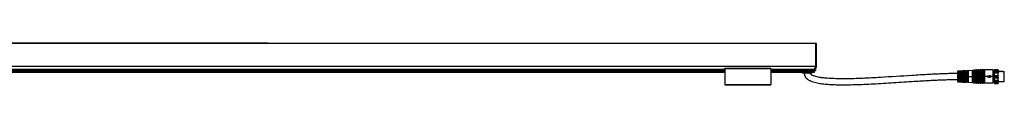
# Model space of a CAD drawing. Header units: millimetres. Extents: x -1015 to 3525, y 357 to 841.
# Tile 20 of 20: x 2443 to 3525, y 570 to 616. Entities that reach past the tile are written whole.
import ezdxf

# ---------------------------------------------------------------- set-up
doc = ezdxf.new("R2010")
doc.units = ezdxf.units.MM

# ---------------------------------------------------------------- blocks, each defined once
blk = doc.blocks.new('Drawing View6')
at = {"color": 7, "linetype": 'Continuous', "lineweight": 25}
for p, q in [((-588.7, 32.9), (-884.7, 32.9)), ((-588.7, 32.4), (-588.7, 32.9)), ((-588.7, 32.9), (12.8, 32.9)), ((12.8, 32.4), (12.8, 32.9)), ((-588.7, 32.4), (-884.7, 32.4)), ((12.8, 32.4), (-588.7, 32.4)), ((12.8, 7.7), (12.8, 32.4)), ((13.3, 32.4), (12.8, 32.4)), ((13.3, 32.4), (13.3, 14)), ((13.3, 11.8), (13.3, 7.7)), ((-1486.2, 7.7), (12.8, 7.7)), ((-1486.2, 7.4), (12.8, 7.4)), ((-1386.5, 4.3), (-87, 4.3)), ((-1386.5, 4.1), (-87, 4.1)), ((-1386.5, 2.8), (-87, 2.8)), ((-1386.5, 2.7), (-87, 2.7)), ((-1386.5, 1.8), (-87, 1.8)), ((-1386.5, 1), (-87, 1)), ((-1386.5, 0.9), (-87, 0.9)), ((-36.5, 4.9), (-87, 4.9)), ((-87, 4.7), (-87, -12.9)), ((-36.5, 4.7), (-87, 4.7)), ((-36.5, 4.7), (-36.5, -12.9)), ((-36.5, 4.3), (11.2, 4.3)), ((-36.5, 4.1), (11.2, 4.1)), ((-36.5, 2.8), (11.2, 2.8)), ((-36.5, 2.7), (11.2, 2.7)), ((-36.5, 1.8), (11.2, 1.8)), ((-36.5, 1), (11.2, 1)), ((-36.5, 0.9), (11.2, 0.9)), ((-1.8, 0.9), (-1.8, 0)), ((8.3, 0), (-1.8, 0)), ((8.3, 0), (8.3, 0.9)), ((12.3, 2.5), (11.2, 2.5)), ((11.2, 5.7), (11.2, 4.3)), ((11.2, 5.7), (12.8, 5.7)), ((11.2, 5.5), (12.8, 5.5)), ((11.2, 4.3), (11.2, 4.1)), ((11.2, 4.1), (11.2, 2.8)), ((12.3, 4), (11.2, 4)), ((11.2, 2.8), (11.2, 2.7)), ((11.2, 1.8), (11.2, 2.7)), ((11.2, 1), (11.2, 1.8)), ((11.2, 0.9), (11.2, 1)), ((12.3, 4), (12.3, 2.5)), ((13.3, 7.7), (12.8, 7.7)), ((12.8, 7.4), (12.8, 7.7)), ((12.8, 5.7), (12.8, 7.4)), ((12.8, 5.5), (12.8, 5.7)), ((13.3, 7.7), (13.3, 6)), ((168.4, 1.2), (168.4, -3.8)), ((172.7, 2.3), (169.4, 2.2)), ((169.4, 2.2), (169.4, -3.7)), ((170.3, -3.8), (170.3, 1.9)), ((170.5, -3.9), (170.5, 1.8)), ((170.6, 1.6), (170.6, -3.8)), ((171.1, 2.1), (170.9, 2.1)), ((170.9, 1.9), (170.9, 1.7)), ((171.1, 1.9), (170.9, 1.9)), ((171.1, 1.7), (170.9, 1.7)), ((171.1, 1.9), (171.1, 1.7)), ((171.5, -3.8), (171.5, 1.6)), ((171.6, 1.8), (171.6, -9.4)), ((171.8, 1.9), (171.8, -3.7)), ((172.7, -1.7), (172.7, 2.3)), ((172.9, 2.1), (172.9, -1.8)), ((173.8, 2), (173, 2)), ((173, 2), (173, -1.8)), ((173.8, -1.8), (173.8, 2)), ((174, -1.7), (174, 2.1)), ((177.5, 2.3), (174.2, 2.3)), ((174.2, 2.3), (174.2, -1.7)), ((175.1, -3.8), (175.1, 2)), ((175.3, -3.9), (175.3, 1.8)), ((175.4, 1.7), (175.4, -9.3)), ((175.7, 2), (175.9, 2)), ((175.7, 2), (175.7, 2)), ((175.9, 2), (175.7, 2)), ((175.7, 1.8), (175.9, 1.8)), ((175.9, 2), (175.9, 2)), ((176.2, -9.3), (176.2, 1.7)), ((176.4, 1.8), (176.4, -9.4)), ((176.6, 2), (176.6, -3.7)), ((177.5, -1.7), (177.5, 2.3)), ((177.7, 2.2), (177.7, -1.7)), ((178.7, 2), (177.8, 2)), ((177.8, 2), (177.8, -1.8)), ((178.7, -1.8), (178.7, 2)), ((178.8, -1.7), (178.8, 2.2)), ((179.7, 2.4), (179, 2.4)), ((179, 2.4), (179, -1.7)), ((179.7, -3.8), (179.7, 2.4)), ((185, 2.7), (180.2, 2.4)), ((180.2, 2.4), (180.2, -3.8)), ((185, -3.8), (185, 2.7)), ((185.2, 2.9), (185.2, -3.8)), ((185.7, 2.9), (185.7, -3.8)), ((187, 2.9), (185.9, 2.8)), ((185.9, 2.8), (185.9, -3.8)), ((187, -3.8), (187, 2.9)), ((187.2, 3), (187.2, -3.8)), ((187.7, 3.1), (187.7, -3.8)), ((189, 3), (187.9, 3)), ((187.9, 3), (187.9, -3.8)), ((189, -3.8), (189, 3)), ((189.2, 3.2), (189.2, -3.8)), ((189.7, 3.2), (189.7, -3.8)), ((191, 3.2), (189.9, 3.1)), ((189.9, 3.1), (189.9, -3.8)), ((191, -3.8), (191, 3.2)), ((191.2, 3.3), (191.2, -3.8)), ((191.7, 3.3), (191.7, -3.8)), ((193, 3.3), (191.9, 3.2)), ((191.9, 3.2), (191.9, -3.8)), ((193, -3.8), (193, 3.3)), ((193.2, 3.5), (193.2, -3.8)), ((193.7, 3.5), (193.7, -3.8)), ((195, 3.4), (193.9, 3.4)), ((193.9, 3.4), (193.9, -3.8)), ((195, -3.8), (195, 3.4)), ((195.2, 3.5), (195.2, -3.8)), ((195.7, 3.5), (195.7, -3.8)), ((197, 3.4), (195.9, 3.4)), ((195.9, 3.4), (195.9, -3.8)), ((197, -3.8), (197, 3.4)), ((197.2, 3.5), (197.2, -3.8)), ((197.7, 3.5), (197.7, -3.8)), ((207.4, 3.4), (197.9, 3.4)), ((197.9, 3.4), (197.9, -3.8)), ((207.4, -3.8), (207.4, 3.4)), ((208.7, 0.9), (207.4, 0.9)), ((208.7, 0.2), (209, 1)), ((209, 3.7), (208.7, 3.2)), ((208.7, 3.1), (209, 3.6)), ((208.7, 3.2), (208.7, 3.1)), ((208.7, 3.1), (213.2, 3.1)), ((208.7, 3.1), (208.7, 2)), ((209, 2.1), (208.7, 2)), ((208.7, 2), (208.7, 0.2)), ((208.7, 0.2), (213.2, 0.2)), ((208.7, 0.2), (208.7, -2.6)), ((212.9, 3.7), (209, 3.7)), ((209, 3.7), (209, 3.6)), ((209, 3.6), (212.9, 3.6)), ((209, 2.1), (209, 1.5)), ((209, 1.5), (209, 1)), ((209, 1), (212.9, 1)), ((209, 2.1), (212.9, 2.1)), ((213.2, 2), (212.9, 2.1)), ((213.2, 3.2), (212.9, 3.7)), ((212.9, 3.6), (212.9, 3.7)), ((212.9, 3.6), (213.2, 3.1)), ((212.9, 1.5), (212.9, 2.1)), ((212.9, 1), (212.9, 1.5)), ((212.9, 1), (213.2, 0.2)), ((213.2, 3.1), (213.2, 3.2)), ((213.2, 2), (213.2, 3.1)), ((213.2, 0.2), (213.2, 2)), ((213.6, 1.6), (213.2, 1.6)), ((213.2, -2.6), (213.2, 0.2)), ((213.6, 1.6), (213.8, 1.6)), ((214.6, 1.6), (213.8, 1.6)), ((214.6, 1.6), (214.8, 1.6)), ((215.6, 1.6), (214.8, 1.6)), ((215.6, 1.6), (215.8, 1.6)), ((216.6, 1.6), (215.8, 1.6)), ((216.6, 1.6), (216.8, 1.6)), ((217.6, 1.6), (216.8, 1.6)), ((217.6, 1.6), (217.8, 1.6)), ((218.6, 1.6), (217.8, 1.6)), ((218.6, 1.6), (219.8, 1.6)), ((219.8, -9.2), (219.8, 1.6)), ((168.4, -3.8), (168.4, -8.8)), ((168.4, -3.8), (169.4, -3.8)), ((169.4, -3.7), (169.4, -3.8)), ((170.3, -3.8), (169.4, -3.8)), ((169.4, -3.8), (169.4, -9.8)), ((169.4, -9.8), (172.7, -9.9)), ((170.3, -3.9), (170.3, -3.8)), ((170.3, -9.5), (170.3, -3.9)), ((170.5, -9.4), (170.5, -3.9)), ((170.6, -3.8), (170.6, -9.2)), ((170.9, -9.5), (171.1, -9.5)), ((170.9, -9.7), (171.1, -9.7)), ((170.9, -9.3), (171.1, -9.3)), ((170.9, -9.5), (170.9, -9.3)), ((171.1, -9.5), (171.1, -9.3)), ((171.5, -9.2), (171.5, -3.8)), ((171.8, -3.7), (171.8, -3.8)), ((171.8, -3.8), (171.8, -9.5)), ((175.1, -3.8), (171.8, -3.8)), ((172.7, -9.9), (172.7, -5.8)), ((172.9, -5.8), (172.9, -9.7)), ((173, -5.7), (173, -9.6)), ((173, -9.6), (173.8, -9.6)), ((173.5, -2.1), (173.3, -2.1)), ((173.3, -2.2), (173.5, -2.2)), ((173.3, -2.4), (173.5, -2.4)), ((173.5, -5.1), (173.3, -5.1)), ((173.3, -5.4), (173.5, -5.4)), ((173.5, -5.3), (173.3, -5.3)), ((173.5, -5.3), (173.5, -5.3)), ((173.8, -9.6), (173.8, -5.7)), ((174, -9.7), (174, -5.8)), ((174.2, -5.8), (174.2, -9.9)), ((174.2, -9.9), (177.5, -9.9)), ((175.1, -3.9), (175.1, -3.8)), ((175.1, -9.6), (175.1, -3.9)), ((175.3, -9.4), (175.3, -3.9)), ((175.9, -9.4), (175.7, -9.4)), ((175.9, -9.6), (175.7, -9.6)), ((175.7, -9.6), (175.7, -9.6)), ((175.7, -9.6), (175.9, -9.6)), ((175.9, -9.6), (175.9, -9.6)), ((176.6, -3.7), (176.6, -3.8)), ((176.6, -3.8), (176.6, -9.6)), ((179.7, -3.8), (176.6, -3.8)), ((177.5, -1.7), (177.5, -2)), ((177.5, -9.9), (177.5, -5.8)), ((177.7, -1.9), (177.7, -1.9)), ((177.7, -1.9), (177.7, -1.9)), ((177.7, -1.9), (177.7, -1.9)), ((177.7, -1.9), (177.7, -1.9)), ((177.7, -5.6), (177.7, -5.6)), ((177.7, -5.6), (177.7, -5.6)), ((177.7, -5.6), (177.7, -5.6)), ((177.7, -5.8), (177.7, -9.8)), ((177.9, -5.4), (177.8, -5.4)), ((177.8, -5.7), (177.8, -9.6)), ((177.8, -9.6), (178.7, -9.6)), ((178.2, -5.3), (178, -5.3)), ((178.3, -2.1), (178.1, -2.1)), ((178.1, -2.2), (178.3, -2.2)), ((178.3, -5.3), (178.1, -5.3)), ((178.1, -5.4), (178.3, -5.4)), ((178.3, -2.2), (178.4, -2.2)), ((178.4, -5.3), (178.3, -5.3)), ((178.7, -9.6), (178.7, -5.7)), ((178.8, -1.7), (178.8, -1.8)), ((178.8, -1.8), (178.9, -1.8)), ((178.8, -1.8), (178.9, -1.8)), ((178.8, -1.8), (178.9, -1.8)), ((178.8, -1.8), (178.9, -1.8)), ((178.8, -1.8), (178.8, -1.8)), ((178.9, -5.7), (178.8, -5.7)), ((178.8, -5.7), (178.9, -5.7)), ((178.8, -5.7), (178.8, -5.8)), ((178.8, -5.7), (178.8, -5.7)), ((178.8, -9.8), (178.8, -5.8)), ((179, -5.9), (179, -5.7)), ((179, -5.9), (179, -10)), ((179, -10), (179.7, -10)), ((179.7, -3.8), (180.2, -3.8)), ((179.7, -3.9), (179.7, -3.8)), ((179.7, -10), (179.7, -3.9)), ((180.2, -3.8), (180.2, -3.9)), ((180.2, -3.8), (185, -3.8)), ((180.2, -3.9), (180.2, -10)), ((180.2, -10), (185, -10.3)), ((185, -3.8), (185.2, -3.8)), ((185, -3.9), (185, -3.8)), ((185, -10.3), (185, -3.9)), ((185.2, -3.8), (185.2, -3.9)), ((185.4, -3.8), (185.2, -3.8)), ((185.2, -3.9), (185.2, -10.5)), ((185.7, -3.8), (185.4, -3.8)), ((185.7, -3.8), (185.9, -3.8)), ((185.7, -3.8), (185.7, -10.5)), ((185.9, -3.8), (185.9, -3.8)), ((185.9, -3.8), (185.9, -3.9)), ((187, -3.8), (185.9, -3.8)), ((185.9, -3.9), (185.9, -10.4)), ((185.9, -10.4), (187, -10.5)), ((187, -3.9), (187, -3.8)), ((187, -3.8), (187.2, -3.8)), ((187, -10.5), (187, -3.9)), ((187.4, -3.8), (187.2, -3.8)), ((187.2, -3.8), (187.2, -3.9)), ((187.2, -3.9), (187.2, -10.6)), ((187.7, -3.8), (187.4, -3.8)), ((187.7, -3.8), (187.9, -3.8)), ((187.7, -3.8), (187.7, -10.7)), ((187.9, -3.8), (187.9, -3.9)), ((187.9, -3.8), (187.9, -3.8)), ((189, -3.8), (187.9, -3.8)), ((187.9, -3.9), (187.9, -10.6)), ((187.9, -10.6), (189, -10.6)), ((189, -3.8), (189.2, -3.8)), ((189, -3.9), (189, -3.8)), ((189, -10.6), (189, -3.9)), ((189.2, -3.8), (189.2, -3.9)), ((189.4, -3.8), (189.2, -3.8)), ((189.2, -3.9), (189.2, -10.8)), ((189.7, -3.8), (189.4, -3.8)), ((189.7, -3.8), (189.9, -3.8)), ((189.7, -3.8), (189.7, -10.8)), ((189.9, -3.8), (189.9, -3.8)), ((189.9, -3.8), (189.9, -3.9)), ((191, -3.8), (189.9, -3.8)), ((189.9, -3.9), (189.9, -10.7)), ((189.9, -10.7), (191, -10.8)), ((191, -3.9), (191, -3.8)), ((191, -3.8), (191.2, -3.8)), ((191, -10.8), (191, -3.9)), ((191.4, -3.8), (191.2, -3.8)), ((191.2, -3.8), (191.2, -3.9)), ((191.2, -3.9), (191.2, -10.9)), ((191.7, -3.8), (191.4, -3.8)), ((191.7, -3.8), (191.9, -3.8)), ((191.7, -3.8), (191.7, -10.9)), ((191.9, -3.8), (191.9, -3.9)), ((191.9, -3.8), (191.9, -3.8)), ((193, -3.8), (191.9, -3.8)), ((191.9, -3.9), (191.9, -10.8)), ((193, -3.8), (193.2, -3.8)), ((193, -3.9), (193, -3.8)), ((193, -10.9), (193, -3.9)), ((193.2, -3.8), (193.2, -3.9)), ((193.4, -3.8), (193.2, -3.8)), ((193.2, -3.9), (193.2, -11.1)), ((193.7, -3.8), (193.4, -3.8)), ((193.7, -3.8), (193.9, -3.8)), ((193.7, -3.8), (193.7, -11.1)), ((193.9, -3.8), (193.9, -3.9)), ((195, -3.8), (193.9, -3.8)), ((193.9, -3.9), (193.9, -10.9)), ((195, -3.8), (195.2, -3.8)), ((195, -3.9), (195, -3.8)), ((195, -10.9), (195, -3.9)), ((195.2, -3.8), (195.2, -3.9)), ((195.4, -3.8), (195.2, -3.8)), ((195.2, -3.9), (195.2, -11.1)), ((195.7, -3.8), (195.4, -3.8)), ((195.7, -3.8), (195.9, -3.8)), ((195.7, -3.8), (195.7, -11.1)), ((195.9, -3.8), (195.9, -3.9)), ((197, -3.8), (195.9, -3.8)), ((195.9, -3.9), (195.9, -10.9)), ((197, -3.8), (197.2, -3.8)), ((197, -3.9), (197, -3.8)), ((197, -10.9), (197, -3.9)), ((197.2, -3.8), (197.2, -3.9)), ((197.4, -3.8), (197.2, -3.8)), ((197.2, -3.9), (197.2, -11.1)), ((197.7, -3.8), (197.4, -3.8)), ((197.7, -3.8), (197.9, -3.8)), ((197.7, -3.8), (197.7, -11.1)), ((197.9, -3.8), (197.9, -3.9)), ((199.3, -3.8), (197.9, -3.8)), ((197.9, -3.9), (197.9, -10.9)), ((201.2, -3.8), (199.5, -3.8)), ((201.2, -2.9), (201.2, -3.8)), ((201.2, -2.9), (203.7, -2.9)), ((201.2, -3.8), (201.2, -4.7)), ((203.7, -4.7), (201.2, -4.7)), ((203.7, -2.3), (203.7, -2.9)), ((203.7, -2.3), (205.7, -3.8)), ((205.7, -3.8), (203.7, -5.3)), ((203.7, -4.7), (203.7, -5.3)), ((207.4, -3.8), (205.7, -3.8)), ((207.4, -10.9), (207.4, -3.8)), ((208.7, -3.8), (207.4, -3.8)), ((207.4, -8.5), (208.7, -8.5)), ((208.7, -2.6), (213.2, -2.6)), ((208.7, -7.8), (213.2, -7.8)), ((208.7, -9.6), (209, -9.7)), ((208.7, -10.7), (213.2, -10.7)), ((208.7, -2.6), (208.7, -5.1)), ((209, -2.9), (208.7, -2.6)), ((208.7, -5.1), (209, -4.7)), ((208.7, -5.1), (213.2, -5.1)), ((208.7, -5.1), (208.7, -7.8)), ((209, -8.6), (208.7, -7.8)), ((208.7, -7.8), (208.7, -9.6)), ((208.7, -9.6), (208.7, -10.7)), ((209, -11.2), (208.7, -10.7)), ((208.7, -10.7), (208.7, -10.8)), ((208.7, -10.8), (209, -11.3)), ((209, -2.9), (209, -3.8)), ((209, -3.8), (209, -4.7)), ((209, -4.7), (212.9, -4.7)), ((209, -8.6), (209, -9.1)), ((209, -9.1), (209, -9.7)), ((209, -9.7), (212.9, -9.7)), ((209, -2.9), (212.9, -2.9)), ((209, -8.6), (212.9, -8.6)), ((213.2, -2.6), (212.9, -2.9)), ((213.2, -7.8), (212.9, -8.6)), ((213.2, -10.7), (212.9, -11.2)), ((212.9, -3.8), (212.9, -2.9)), ((212.9, -4.7), (212.9, -3.8)), ((212.9, -4.7), (213.2, -5.1)), ((212.9, -9.1), (212.9, -8.6)), ((212.9, -9.7), (212.9, -9.1)), ((212.9, -9.7), (213.2, -9.6)), ((212.9, -11.3), (213.2, -10.8)), ((213.2, -5.1), (213.2, -2.6)), ((213.2, -7.8), (213.2, -5.1)), ((213.2, -9.6), (213.2, -7.8)), ((213.2, -9.2), (214.1, -9.2)), ((213.2, -10.7), (213.2, -9.6)), ((213.2, -10.8), (213.2, -10.7)), ((214.1, -9.2), (214.3, -9.2)), ((214.3, -9.2), (215.1, -9.2)), ((215.1, -9.2), (215.3, -9.2)), ((215.3, -9.2), (216.1, -9.2)), ((216.1, -9.2), (216.3, -9.2)), ((216.3, -9.2), (217.1, -9.2)), ((217.1, -9.2), (217.3, -9.2)), ((217.3, -9.2), (218.1, -9.2)), ((218.1, -9.2), (218.4, -9.2)), ((218.4, -9.2), (219, -9.2)), ((219, -9.2), (219.8, -9.2)), ((-87, -12.9), (-36.5, -12.9)), ((-36.5, -13.1), (-87, -13.1)), ((191.9, -10.8), (193, -10.9)), ((193.9, -10.9), (195, -10.9)), ((195.9, -10.9), (197, -10.9)), ((197.9, -10.9), (207.4, -10.9)), ((209, -11.2), (209, -11.3)), ((209, -11.3), (212.9, -11.3)), ((209, -11.2), (212.9, -11.2)), ((212.9, -11.3), (212.9, -11.2))]:
    blk.add_line(p, q, dxfattribs=at)
at = {"color": 7, "linetype": 'Continuous', "lineweight": 25, "flags": 128}
for points in [[(12.8, 7.4), (12.8, 7.4), (12.9, 7.4), (13, 7.5), (13.1, 7.5), (13.2, 7.5), (13.2, 7.6), (13.2, 7.6), (13.3, 7.7)], [(12.8, 5.7), (12.8, 5.7), (12.9, 5.8), (13, 5.8), (13.1, 5.8), (13.2, 5.9), (13.2, 5.9), (13.2, 5.9), (13.3, 6)], [(175.9, 2.2), (175.8, 2.2), (175.7, 2.2)], [(175.7, -9.8), (175.9, -9.8), (175.9, -9.8)], [(178.1, -2.4), (178.3, -2.4), (178.3, -2.4)], [(178.3, -5.1), (178.2, -5.1), (178.1, -5.1)]]:
    blk.add_lwpolyline(points, dxfattribs=at)
at = {"color": 7, "linetype": 'Continuous', "lineweight": 25}
for centre, radius, start, end in [((12.8, 32.4), 0.5, 0, 90), ((12.8, 6), 0.5, 270, 360), ((169.5, 1.2), 1, 90.9414, 180), ((172.7, 2.1), 0.2, 19.064, 90.9414), ((173, 2.2), 0.2, 199.064, 270), ((173.8, 2.2), 0.2, 270, 344.7892), ((174.2, 2.1), 0.2, 90.9414, 164.7892), ((177.5, 2.1), 0.2, 7.4808, 90.9414), ((177.8, 2.2), 0.2, 187.4808, 270), ((178.7, 2.2), 0.2, 270, 356.2939), ((179, 2.2), 0.2, 90.9414, 176.2939), ((179.6, 10.4), 8, 270.9414, 274.0718), ((185, 2.9), 0.2, 274.0718, 340.4937), ((185.4, 2.8), 0.3, 27.65, 160.4937), ((185.9, 3), 0.2, 207.65, 274.0718), ((187, 3.1), 0.2, 274.0718, 340.4937), ((187.4, 2.9), 0.3, 27.65, 160.4937), ((187.9, 3.2), 0.2, 207.65, 274.0718), ((189, 3.2), 0.2, 274.0718, 340.4937), ((189.4, 3.1), 0.3, 27.65, 160.4937), ((189.9, 3.3), 0.2, 207.65, 274.0718), ((191, 3.4), 0.2, 274.0718, 340.4937), ((191.4, 3.2), 0.3, 27.65, 160.4937), ((191.9, 3.4), 0.2, 207.65, 274.0718), ((193, 3.5), 0.2, 274.0718, 340.4937), ((193.4, 3.4), 0.3, 23.5782, 160.4937), ((193.9, 3.6), 0.2, 203.5782, 270), ((195, 3.6), 0.2, 270, 336.4218), ((195.4, 3.4), 0.3, 23.5782, 156.4218), ((195.9, 3.6), 0.2, 203.5782, 270), ((197, 3.6), 0.2, 270, 336.4218), ((197.4, 3.4), 0.3, 23.5782, 156.4218), ((197.9, 3.6), 0.2, 203.5782, 270), ((169.5, -8.8), 1, 180, 269.0586), ((172.7, -9.7), 0.2, 269.0586, 340.936), ((173, -9.8), 0.2, 90, 160.936), ((173.8, -9.8), 0.2, 15.2108, 90), ((174.2, -9.7), 0.2, 195.2108, 269.0586), ((177.5, -9.7), 0.2, 269.0586, 352.5192), ((177.8, -9.8), 0.2, 90, 172.5192), ((180.2, -2.3), 2.07, 176.6465, 180.9093), ((178.7, -9.8), 0.2, 3.7061, 90), ((179, -9.8), 0.2, 183.7061, 269.0586), ((179.6, -18), 8, 85.9282, 89.0586), ((185, -10.5), 0.2, 19.5063, 85.9282), ((185.4, -10.4), 0.3, 199.5063, 332.35), ((185.9, -10.6), 0.2, 85.9282, 152.35), ((187, -10.7), 0.2, 19.5063, 85.9282), ((187.4, -10.5), 0.3, 199.5063, 332.35), ((187.9, -10.8), 0.2, 85.9282, 152.35), ((189, -10.8), 0.2, 19.5063, 85.9282), ((189.4, -10.7), 0.3, 199.5063, 332.35), ((189.9, -10.9), 0.2, 85.9282, 152.35), ((191, -11), 0.2, 19.5063, 85.9282), ((191.4, -10.8), 0.3, 199.5063, 332.35), ((191.9, -11), 0.2, 85.9282, 152.35), ((193, -11.1), 0.2, 19.5063, 85.9282), ((193.4, -10.9), 0.3, 199.5063, 336.4218), ((193.9, -11.1), 0.2, 90, 156.4218), ((195, -11.1), 0.2, 23.5782, 90), ((195.4, -10.9), 0.3, 203.5782, 336.4218), ((195.9, -11.1), 0.2, 90, 156.4218), ((197, -11.1), 0.2, 23.5782, 90), ((197.4, -10.9), 0.3, 203.5782, 336.4218), ((197.9, -11.1), 0.2, 90, 156.4218)]:
    blk.add_arc(centre, radius, start, end, dxfattribs=at)
for points, knots in [([(13.3, 14), (13.3, 13.9), (13.2, 13.8), (13.2, 13.7), (13.2, 13.6), (13.2, 13.3), (13.2, 13.1), (13.2, 12.7), (13.2, 12.5), (13.2, 12.2), (13.2, 12.1), (13.2, 12), (13.3, 11.9), (13.3, 11.8)], [0, 0, 0, 0, 0.125, 0.125, 0.25, 0.25, 0.5, 0.5, 0.75, 0.75, 0.875, 0.875, 1, 1, 1, 1]), ([(-87, 4.7), (-87, 4.7), (-87, 4.8), (-87, 4.8), (-87, 4.9), (-87, 4.9), (-87, 4.9), (-87, 4.9)], [0, 0, 0, 0, 0.213617, 0.427234, 0.64085, 0.854467, 1, 1, 1, 1]), ([(-36.5, 4.9), (-36.5, 4.9), (-36.5, 4.9), (-36.5, 4.9), (-36.5, 4.8), (-36.5, 4.8), (-36.5, 4.7), (-36.5, 4.7)], [0, 0, 0, 0, 0.145533, 0.35915, 0.572766, 0.786383, 1, 1, 1, 1]), ([(0, 0), (0.1, -0.9), (0.3, -2.6), (1.4, -4.7), (2.7, -6.1), (4.1, -7.2), (5.5, -8), (7, -8.7), (9.8, -9.8), (14.1, -10.9), (20, -11.8), (26, -12.4), (32.1, -12.7), (42.8, -13), (58.3, -12.7), (79.3, -11.7), (101, -10.3), (118.2, -9.2), (130.1, -8.5), (136.4, -8.1), (141.6, -7.9), (146.2, -7.6), (150.6, -7.4), (155.9, -7.3), (162, -7.1), (166.2, -7.1), (168.4, -7)], [0, 0, 0, 0, 0.01549, 0.028834, 0.040071, 0.049451, 0.059342, 0.068165, 0.077135, 0.110812, 0.145272, 0.180041, 0.214776, 0.249589, 0.365641, 0.48164, 0.611595, 0.741531, 0.779646, 0.816252, 0.850376, 0.870188, 0.895757, 0.926517, 0.961647, 1, 1, 1, 1]), ([(170.9, 2.1), (170.9, 2.1), (170.7, 2.1), (170.4, 2), (170.3, 1.9), (170.3, 1.9), (170.3, 1.9)], [0, 0, 0, 0, 0.267981, 0.546138, 0.772629, 1, 1, 1, 1]), ([(170.5, 1.8), (170.5, 1.8), (170.5, 1.8), (170.6, 1.9), (170.8, 1.9), (170.9, 1.9), (170.9, 1.9)], [0, 0, 0, 0, 0.251896, 0.502235, 0.751514, 1, 1, 1, 1]), ([(170.9, 1.7), (170.9, 1.7), (170.8, 1.7), (170.7, 1.7), (170.7, 1.7), (170.7, 1.7), (170.6, 1.6)], [0, 0, 0, 0, 0.243752, 0.493162, 0.746575, 1, 1, 1, 1]), ([(170.9, 1.9), (170.9, 1.9), (170.9, 2), (170.9, 2), (170.9, 2.1), (170.9, 2.1), (170.9, 2.1)], [0, 0, 0, 0, 0.244355, 0.500002, 0.755649, 1, 1, 1, 1]), ([(171.8, 1.9), (171.8, 1.9), (171.8, 2), (171.7, 2), (171.6, 2), (171.5, 2.1), (171.4, 2.1), (171.2, 2.1), (171.1, 2.1)], [0, 0, 0, 0, 0.250831, 0.3796, 0.511972, 0.643916, 0.77138, 1, 1, 1, 1]), ([(171.1, 1.9), (171.1, 1.9), (171.1, 2), (171.1, 2), (171.1, 2.1), (171.1, 2.1), (171.1, 2.1)], [0, 0, 0, 0, 0.251175, 0.5, 0.748825, 1, 1, 1, 1]), ([(171.5, 1.6), (171.4, 1.7), (171.4, 1.7), (171.4, 1.7), (171.3, 1.7), (171.2, 1.7), (171.1, 1.7)], [0, 0, 0, 0, 0.25281, 0.507519, 0.757887, 1, 1, 1, 1]), ([(171.1, 1.9), (171.2, 1.9), (171.2, 1.9), (171.4, 1.9), (171.5, 1.9), (171.6, 1.8), (171.6, 1.8), (171.6, 1.8)], [0, 0, 0, 0, 0.124996, 0.24988, 0.498893, 0.748923, 1, 1, 1, 1]), ([(175.3, 2.1), (175.3, 2.1), (175.2, 2.1), (175.1, 2.1), (175.1, 2), (175.1, 2), (175.1, 2)], [0, 0, 0, 0, 0.239026, 0.480872, 0.740027, 1, 1, 1, 1]), ([(175.7, 2.2), (175.7, 2.2), (175.5, 2.2), (175.4, 2.1), (175.3, 2.1)], [0, 0, 0, 0, 0.494912, 1, 1, 1, 1]), ([(175.5, 1.9), (175.5, 2), (175.4, 2), (175.4, 2.1), (175.4, 2.1), (175.4, 2.1), (175.3, 2.1)], [0, 0, 0, 0, 0.242379, 0.500002, 0.757624, 1, 1, 1, 1]), ([(175.3, 1.8), (175.3, 1.8), (175.3, 1.9), (175.3, 1.9), (175.4, 1.9), (175.4, 1.9), (175.5, 1.9)], [0, 0, 0, 0, 0.251205, 0.501514, 0.751016, 1, 1, 1, 1]), ([(175.4, 1.7), (175.5, 1.7), (175.5, 1.7), (175.5, 1.7), (175.6, 1.8), (175.7, 1.8), (175.7, 1.8)], [0, 0, 0, 0, 0.285261, 0.56524, 0.782325, 1, 1, 1, 1]), ([(175.5, 1.9), (175.5, 1.9), (175.6, 2), (175.7, 2), (175.7, 2)], [0, 0, 0, 0, 0.502831, 1, 1, 1, 1]), ([(175.5, 1.9), (175.5, 1.9), (175.6, 2), (175.7, 2), (175.7, 2)], [0, 0, 0, 0, 0.5005202, 1, 1, 1, 1]), ([(176.5, 2.1), (176.5, 2.1), (176.4, 2.1), (176.3, 2.2), (176.1, 2.2), (176, 2.2), (175.9, 2.2)], [0, 0, 0, 0, 0.256096, 0.509575, 0.755037, 1, 1, 1, 1]), ([(175.9, 2), (176, 2), (176.1, 2), (176.2, 2), (176.3, 1.9), (176.3, 1.9), (176.4, 1.9)], [0, 0, 0, 0, 0.252641, 0.502481, 0.751075, 1, 1, 1, 1]), ([(175.9, 2), (176, 2), (176.1, 2), (176.2, 1.9), (176.3, 1.9), (176.3, 1.9), (176.4, 1.9)], [0, 0, 0, 0, 0.244596, 0.492542, 0.744221, 1, 1, 1, 1]), ([(175.9, 1.8), (176, 1.8), (176.1, 1.8), (176.2, 1.7), (176.2, 1.7), (176.2, 1.7), (176.2, 1.7)], [0, 0, 0, 0, 0.276915, 0.553061, 0.773142, 1, 1, 1, 1]), ([(176.4, 1.9), (176.4, 1.9), (176.4, 2), (176.4, 2), (176.5, 2.1), (176.5, 2.1), (176.5, 2.1)], [0, 0, 0, 0, 0.242196, 0.499996, 0.757799, 1, 1, 1, 1]), ([(176.4, 1.9), (176.4, 1.9), (176.4, 1.9), (176.4, 1.8), (176.4, 1.8)], [0, 0, 0, 0, 0.499413, 1, 1, 1, 1]), ([(176.6, 2), (176.6, 2), (176.6, 2.1), (176.5, 2.1), (176.5, 2.1)], [0, 0, 0, 0, 0.493619, 1, 1, 1, 1]), ([(168.4, -0.5), (166.3, -0.6), (162.1, -0.6), (156.4, -0.7), (151.6, -0.9), (147.7, -1.1), (144.2, -1.2), (140.8, -1.4), (132.1, -1.8), (113.1, -3), (88.8, -4.6), (64.3, -5.9), (48, -6.4), (34.9, -6.3), (26.8, -5.9), (20.3, -5.3), (16.2, -4.7), (12.9, -3.9), (10.8, -3.3), (9, -2.5), (7.8, -1.8), (6.9, -1.1), (6.5, -0.5), (6.5, -0.2), (6.5, 0)], [0, 0, 0, 0, 0.040311, 0.075689, 0.104924, 0.127388, 0.147909, 0.168746, 0.189869, 0.307522, 0.51773, 0.637158, 0.756729, 0.81659, 0.87654, 0.906434, 0.93613, 0.951963, 0.968649, 0.976684, 0.986094, 0.994498, 0.997259, 1, 1, 1, 1]), ([(170.3, -9.5), (170.3, -9.5), (170.3, -9.5), (170.4, -9.6), (170.5, -9.6), (170.6, -9.6), (170.7, -9.7), (170.9, -9.7), (170.9, -9.7)], [0, 0, 0, 0, 0.249647, 0.378944, 0.511627, 0.643499, 0.770892, 1, 1, 1, 1]), ([(170.9, -9.5), (170.9, -9.5), (170.8, -9.5), (170.6, -9.5), (170.5, -9.4), (170.5, -9.4), (170.5, -9.4)], [0, 0, 0, 0, 0.248517, 0.49779, 0.748323, 1, 1, 1, 1]), ([(170.6, -9.2), (170.7, -9.3), (170.7, -9.3), (170.7, -9.3), (170.8, -9.3), (170.9, -9.3), (170.9, -9.3)], [0, 0, 0, 0, 0.2528102, 0.5075185, 0.7578875, 1, 1, 1, 1]), ([(170.9, -9.5), (170.9, -9.5), (170.9, -9.6), (170.9, -9.6), (170.9, -9.7), (170.9, -9.7), (170.9, -9.7)], [0, 0, 0, 0, 0.251195, 0.500058, 0.748854, 1, 1, 1, 1]), ([(171.1, -9.3), (171.2, -9.3), (171.3, -9.3), (171.4, -9.3), (171.4, -9.3), (171.4, -9.3), (171.5, -9.2)], [0, 0, 0, 0, 0.243752, 0.493162, 0.746575, 1, 1, 1, 1]), ([(171.1, -9.7), (171.2, -9.7), (171.4, -9.7), (171.5, -9.7), (171.7, -9.6), (171.8, -9.6), (171.8, -9.5), (171.8, -9.5)], [0, 0, 0, 0, 0.238715, 0.362443, 0.48686, 0.741684, 1, 1, 1, 1]), ([(171.1, -9.5), (171.1, -9.5), (171.1, -9.6), (171.1, -9.6), (171.1, -9.7), (171.1, -9.7), (171.1, -9.7)], [0, 0, 0, 0, 0.244222, 0.499941, 0.755691, 1, 1, 1, 1]), ([(171.6, -9.4), (171.6, -9.4), (171.6, -9.4), (171.5, -9.5), (171.4, -9.5), (171.2, -9.5), (171.2, -9.5), (171.1, -9.5)], [0, 0, 0, 0, 0.251317, 0.501216, 0.750175, 0.875047, 1, 1, 1, 1]), ([(172.7, -1.7), (172.7, -1.8), (172.7, -2), (172.9, -2.2), (173, -2.3), (173.2, -2.4), (173.3, -2.4), (173.3, -2.4)], [0, 0, 0, 0, 0.251806, 0.512867, 0.757708, 0.878904, 1, 1, 1, 1]), ([(173.3, -5.1), (173.3, -5.2), (173.1, -5.2), (173, -5.3), (172.8, -5.4), (172.7, -5.6), (172.7, -5.7), (172.7, -5.8)], [0, 0, 0, 0, 0.241139, 0.362915, 0.491028, 0.735251, 1, 1, 1, 1]), ([(173.3, -2.2), (173.3, -2.2), (173.3, -2.2), (173.1, -2.2), (173, -2.1), (172.9, -1.9), (172.9, -1.8), (172.9, -1.8)], [0, 0, 0, 0, 0.124681, 0.249706, 0.498756, 0.748856, 1, 1, 1, 1]), ([(172.9, -5.8), (172.9, -5.7), (172.9, -5.6), (173, -5.4), (173.1, -5.3), (173.3, -5.3), (173.3, -5.3), (173.3, -5.3)], [0, 0, 0, 0, 0.251388, 0.501452, 0.750357, 0.875313, 1, 1, 1, 1]), ([(173.3, -2.1), (173.3, -2.1), (173.2, -2.1), (173.1, -2), (173.1, -1.9), (173.1, -1.8), (173, -1.8)], [0, 0, 0, 0, 0.275977, 0.551671, 0.772108, 1, 1, 1, 1]), ([(173, -5.7), (173.1, -5.7), (173.1, -5.6), (173.1, -5.5), (173.2, -5.5), (173.3, -5.4), (173.3, -5.4)], [0, 0, 0, 0, 0.2852611, 0.56524, 0.7823246, 1, 1, 1, 1]), ([(173.3, -2.4), (173.3, -2.4), (173.3, -2.3), (173.3, -2.3), (173.3, -2.2), (173.3, -2.2), (173.3, -2.2)], [0, 0, 0, 0, 0.243207, 0.499872, 0.756606, 1, 1, 1, 1]), ([(173.3, -5.1), (173.3, -5.2), (173.3, -5.2), (173.3, -5.3), (173.3, -5.3), (173.3, -5.3), (173.3, -5.3)], [0, 0, 0, 0, 0.251401, 0.499942, 0.748554, 1, 1, 1, 1]), ([(173.5, -2.4), (173.6, -2.4), (173.8, -2.3), (174.1, -2.2), (174.2, -1.9), (174.2, -1.8), (174.2, -1.7)], [0, 0, 0, 0, 0.267094, 0.544672, 0.771233, 1, 1, 1, 1]), ([(174, -1.7), (174, -1.8), (174, -1.9), (173.9, -2.1), (173.8, -2.2), (173.6, -2.2), (173.6, -2.2), (173.5, -2.2)], [0, 0, 0, 0, 0.251331, 0.501166, 0.750173, 0.875215, 1, 1, 1, 1]), ([(173.5, -2.2), (173.6, -2.2), (173.6, -2.2), (173.7, -2.2), (173.8, -2.2), (173.8, -2.2)], [0, 0, 0, 0, 0.332561, 0.670203, 1, 1, 1, 1]), ([(173.5, -2.4), (173.5, -2.4), (173.5, -2.3), (173.5, -2.3), (173.5, -2.2), (173.5, -2.2), (173.5, -2.2)], [0, 0, 0, 0, 0.251426, 0.499997, 0.748572, 1, 1, 1, 1]), ([(174.2, -5.8), (174.2, -5.7), (174.2, -5.6), (174, -5.3), (173.8, -5.2), (173.7, -5.2), (173.6, -5.1), (173.5, -5.1)], [0, 0, 0, 0, 0.252766, 0.513057, 0.759813, 0.879584, 1, 1, 1, 1]), ([(173.5, -5.1), (173.5, -5.2), (173.5, -5.2), (173.5, -5.3), (173.5, -5.3), (173.5, -5.3), (173.5, -5.3)], [0, 0, 0, 0, 0.243241, 0.500063, 0.756851, 1, 1, 1, 1]), ([(173.8, -1.8), (173.8, -1.8), (173.8, -1.9), (173.8, -2), (173.7, -2.1), (173.6, -2.1), (173.5, -2.1)], [0, 0, 0, 0, 0.286333, 0.566645, 0.783294, 1, 1, 1, 1]), ([(173.5, -5.3), (173.6, -5.3), (173.6, -5.3), (173.7, -5.3), (173.8, -5.4), (173.8, -5.4)], [0, 0, 0, 0, 0.375963, 0.752691, 1, 1, 1, 1]), ([(173.5, -5.4), (173.5, -5.4), (173.5, -5.4), (173.5, -5.3), (173.5, -5.3), (173.5, -5.3), (173.5, -5.3)], [0, 0, 0, 0, 0.316798, 0.633595, 0.950393, 1, 1, 1, 1]), ([(173.5, -5.4), (173.6, -5.4), (173.7, -5.5), (173.8, -5.5), (173.8, -5.6), (173.8, -5.7), (173.8, -5.7)], [0, 0, 0, 0, 0.276915, 0.553061, 0.773141, 1, 1, 1, 1]), ([(173.8, -5.4), (173.8, -5.4), (173.9, -5.4), (174, -5.6), (174, -5.7), (174, -5.8)], [0, 0, 0, 0, 0.250133, 0.624434, 1, 1, 1, 1]), ([(175.1, -9.6), (175.1, -9.6), (175.1, -9.6), (175.1, -9.7), (175.2, -9.7), (175.3, -9.7), (175.3, -9.7)], [0, 0, 0, 0, 0.245969, 0.503548, 0.759319, 1, 1, 1, 1]), ([(175.5, -9.5), (175.4, -9.5), (175.4, -9.5), (175.3, -9.5), (175.3, -9.5), (175.3, -9.4), (175.3, -9.4)], [0, 0, 0, 0, 0.249096, 0.498873, 0.749206, 1, 1, 1, 1]), ([(175.5, -9.5), (175.5, -9.6), (175.4, -9.6), (175.4, -9.7), (175.4, -9.7), (175.4, -9.7), (175.3, -9.7)], [0, 0, 0, 0, 0.242378, 0.5, 0.757622, 1, 1, 1, 1]), ([(175.3, -9.7), (175.4, -9.7), (175.5, -9.8), (175.7, -9.8), (175.7, -9.8)], [0, 0, 0, 0, 0.505591, 1, 1, 1, 1]), ([(175.7, -9.4), (175.7, -9.4), (175.6, -9.4), (175.5, -9.3), (175.5, -9.3), (175.5, -9.3), (175.4, -9.3)], [0, 0, 0, 0, 0.276915, 0.553061, 0.773141, 1, 1, 1, 1]), ([(175.7, -9.6), (175.7, -9.6), (175.6, -9.6), (175.5, -9.5), (175.5, -9.5)], [0, 0, 0, 0, 0.497154, 1, 1, 1, 1]), ([(175.7, -9.6), (175.7, -9.6), (175.6, -9.6), (175.5, -9.5), (175.5, -9.5)], [0, 0, 0, 0, 0.499498, 1, 1, 1, 1]), ([(175.9, -9.8), (176, -9.8), (176.1, -9.8), (176.3, -9.8), (176.4, -9.7), (176.5, -9.7), (176.5, -9.7)], [0, 0, 0, 0, 0.24505, 0.490242, 0.743735, 1, 1, 1, 1]), ([(176.2, -9.3), (176.2, -9.3), (176.2, -9.3), (176.2, -9.3), (176.1, -9.4), (176, -9.4), (175.9, -9.4)], [0, 0, 0, 0, 0.285261, 0.56524, 0.782325, 1, 1, 1, 1]), ([(176.4, -9.5), (176.3, -9.5), (176.3, -9.5), (176.2, -9.5), (176.1, -9.6), (176, -9.6), (175.9, -9.6)], [0, 0, 0, 0, 0.255791, 0.507474, 0.755416, 1, 1, 1, 1]), ([(176.4, -9.5), (176.3, -9.5), (176.3, -9.5), (176.2, -9.6), (176.1, -9.6), (176, -9.6), (175.9, -9.6)], [0, 0, 0, 0, 0.248855, 0.497424, 0.747288, 1, 1, 1, 1]), ([(176.4, -9.4), (176.4, -9.4), (176.4, -9.5), (176.4, -9.5), (176.4, -9.5)], [0, 0, 0, 0, 0.50105, 1, 1, 1, 1]), ([(176.4, -9.5), (176.4, -9.5), (176.4, -9.6), (176.4, -9.6), (176.5, -9.7), (176.5, -9.7), (176.5, -9.7)], [0, 0, 0, 0, 0.2422, 0.500002, 0.757803, 1, 1, 1, 1]), ([(176.5, -9.7), (176.6, -9.7), (176.6, -9.7), (176.6, -9.6), (176.6, -9.6)], [0, 0, 0, 0, 0.543505, 1, 1, 1, 1]), ([(177.7, -1.9), (177.7, -1.9), (177.6, -1.9), (177.6, -1.9), (177.5, -1.9), (177.5, -2)], [0, 0, 0, 0, 0.340848, 0.681695, 1, 1, 1, 1]), ([(177.5, -2), (177.5, -2), (177.6, -2.2), (177.8, -2.3), (178, -2.4), (178.1, -2.4), (178.1, -2.4)], [0, 0, 0, 0, 0.293182, 0.56768, 0.777815, 1, 1, 1, 1]), ([(178.1, -5.1), (178.1, -5.1), (177.9, -5.2), (177.8, -5.2), (177.6, -5.4), (177.5, -5.5), (177.5, -5.6)], [0, 0, 0, 0, 0.242002, 0.485528, 0.737293, 1, 1, 1, 1]), ([(177.5, -5.6), (177.5, -5.6), (177.5, -5.7), (177.5, -5.8), (177.5, -5.8)], [0, 0, 0, 0, 0.498598, 1, 1, 1, 1]), ([(177.7, -5.6), (177.7, -5.6), (177.6, -5.6), (177.6, -5.6), (177.5, -5.6), (177.5, -5.6)], [0, 0, 0, 0, 0.340856, 0.68171, 1, 1, 1, 1]), ([(177.7, -1.9), (177.7, -1.9), (177.7, -1.8), (177.7, -1.8), (177.7, -1.7)], [0, 0, 0, 0, 0.499399, 1, 1, 1, 1]), ([(178.1, -2.2), (178.1, -2.2), (178, -2.2), (177.8, -2.1), (177.7, -2), (177.7, -1.9)], [0, 0, 0, 0, 0.279386, 0.559393, 1, 1, 1, 1]), ([(177.7, -5.6), (177.7, -5.5), (177.8, -5.5), (177.9, -5.4), (178, -5.3), (178.1, -5.3), (178.1, -5.3)], [0, 0, 0, 0, 0.256025, 0.506775, 0.754118, 1, 1, 1, 1]), ([(177.7, -5.8), (177.7, -5.8), (177.7, -5.7), (177.7, -5.6), (177.7, -5.6)], [0, 0, 0, 0, 0.500875, 1, 1, 1, 1]), ([(178.1, -2.1), (178.1, -2.1), (178, -2.1), (177.9, -2), (177.9, -1.9), (177.9, -1.8), (177.8, -1.8)], [0, 0, 0, 0, 0.275977, 0.551671, 0.772108, 1, 1, 1, 1]), ([(177.8, -2.1), (177.9, -2.1), (177.9, -2.2), (178, -2.2), (178.1, -2.2), (178.2, -2.2)], [0, 0, 0, 0, 0.286938, 0.646267, 1, 1, 1, 1]), ([(177.8, -5.7), (177.9, -5.7), (177.9, -5.6), (177.9, -5.5), (178, -5.5), (178.1, -5.4), (178.1, -5.4)], [0, 0, 0, 0, 0.285261, 0.56524, 0.782325, 1, 1, 1, 1]), ([(178.3, -2.4), (178.4, -2.4), (178.6, -2.4), (178.8, -2.2), (179, -2), (179, -1.9), (179, -1.8)], [0, 0, 0, 0, 0.240986, 0.480354, 0.730325, 1, 1, 1, 1]), ([(178.3, -5.1), (178.4, -5.2), (178.6, -5.2), (178.8, -5.3), (179, -5.5), (179, -5.6), (179, -5.7)], [0, 0, 0, 0, 0.240225, 0.486463, 0.737181, 1, 1, 1, 1]), ([(178.3, -5.3), (178.4, -5.3), (178.5, -5.3), (178.7, -5.4), (178.8, -5.5), (178.8, -5.6), (178.8, -5.7)], [0, 0, 0, 0, 0.250451, 0.49733, 0.740991, 1, 1, 1, 1]), ([(178.8, -1.8), (178.8, -1.9), (178.8, -2), (178.7, -2.1), (178.5, -2.2), (178.4, -2.2), (178.3, -2.2)], [0, 0, 0, 0, 0.260203, 0.503108, 0.750294, 1, 1, 1, 1]), ([(178.7, -1.8), (178.6, -1.8), (178.6, -1.9), (178.6, -2), (178.5, -2.1), (178.4, -2.1), (178.3, -2.1)], [0, 0, 0, 0, 0.286333, 0.566645, 0.783294, 1, 1, 1, 1]), ([(178.3, -5.4), (178.4, -5.4), (178.5, -5.5), (178.6, -5.5), (178.6, -5.6), (178.6, -5.7), (178.7, -5.7)], [0, 0, 0, 0, 0.2769154, 0.5530612, 0.7731415, 1, 1, 1, 1]), ([(178.6, -2.2), (178.6, -2.2), (178.6, -2.2), (178.6, -2.1), (178.6, -2.1)], [0, 0, 0, 0, 0.5807121, 1, 1, 1, 1]), ([(178.9, -1.8), (178.9, -1.8), (178.9, -1.8), (179, -1.8), (179, -1.8), (179, -1.8)], [0, 0, 0, 0, 0.341133, 0.682271, 1, 1, 1, 1]), ([(178.9, -5.7), (178.9, -5.7), (178.9, -5.7), (179, -5.7), (179, -5.7), (179, -5.7)], [0, 0, 0, 0, 0.341139, 0.682278, 1, 1, 1, 1]), ([(179, -1.8), (179, -1.8), (179, -1.7), (179, -1.7), (179, -1.7)], [0, 0, 0, 0, 0.559911, 1, 1, 1, 1])]:
    blk.add_open_spline(points, degree=3, knots=knots, dxfattribs=at)
for points in [[(170.5, 1.8), (170.5, 1.8), (170.4, 1.8), (170.4, 1.8), (170.3, 1.9), (170.3, 1.9), (170.3, 1.9)], [(170.5, 1.8), (170.5, 1.7), (170.5, 1.7), (170.5, 1.7), (170.6, 1.6), (170.6, 1.6), (170.6, 1.6)], [(171.6, 1.8), (171.6, 1.7), (171.6, 1.7), (171.6, 1.7), (171.5, 1.6), (171.5, 1.6), (171.5, 1.6)], [(171.6, 1.8), (171.6, 1.8), (171.7, 1.8), (171.7, 1.9), (171.8, 1.9), (171.8, 1.9), (171.8, 1.9)], [(175.3, 1.8), (175.2, 1.8), (175.2, 1.9), (175.2, 1.9), (175.1, 2), (175.1, 2), (175.1, 2)], [(175.4, 1.7), (175.4, 1.7), (175.4, 1.7), (175.3, 1.7), (175.3, 1.8), (175.3, 1.8), (175.3, 1.8)], [(175.7, 2), (175.7, 2), (175.7, 2), (175.7, 2.1), (175.7, 2.1), (175.7, 2.2), (175.7, 2.2)], [(175.7, 1.8), (175.7, 1.8), (175.7, 1.8), (175.7, 1.8), (175.7, 1.9), (175.7, 1.9), (175.7, 2)], [(175.9, 2), (175.9, 2), (175.9, 2), (175.9, 2.1), (175.9, 2.2), (175.9, 2.2), (175.9, 2.2)], [(175.9, 1.8), (175.9, 1.8), (175.9, 1.8), (175.9, 1.8), (175.9, 1.9), (175.9, 1.9), (175.9, 2)], [(176.2, 1.7), (176.3, 1.7), (176.3, 1.7), (176.4, 1.7), (176.4, 1.8), (176.4, 1.8), (176.4, 1.8)], [(176.4, 1.8), (176.5, 1.8), (176.5, 1.9), (176.5, 1.9), (176.6, 2), (176.6, 2), (176.6, 2)], [(170.5, -9.4), (170.5, -9.4), (170.4, -9.4), (170.4, -9.4), (170.3, -9.5), (170.3, -9.5), (170.3, -9.5)], [(170.5, -9.4), (170.5, -9.3), (170.5, -9.3), (170.5, -9.3), (170.6, -9.2), (170.6, -9.2), (170.6, -9.2)], [(171.6, -9.4), (171.6, -9.3), (171.6, -9.3), (171.6, -9.3), (171.5, -9.2), (171.5, -9.2), (171.5, -9.2)], [(171.6, -9.4), (171.6, -9.4), (171.7, -9.4), (171.7, -9.5), (171.8, -9.5), (171.8, -9.5), (171.8, -9.5)], [(172.9, -1.8), (172.9, -1.7), (172.8, -1.7), (172.8, -1.7), (172.7, -1.7), (172.7, -1.7), (172.7, -1.7)], [(172.9, -5.8), (172.9, -5.8), (172.8, -5.8), (172.8, -5.8), (172.7, -5.8), (172.7, -5.8), (172.7, -5.8)], [(173, -1.8), (173, -1.8), (173, -1.8), (172.9, -1.8), (172.9, -1.8), (172.9, -1.8), (172.9, -1.8)], [(173, -5.7), (173, -5.7), (173, -5.7), (172.9, -5.7), (172.9, -5.8), (172.9, -5.8), (172.9, -5.8)], [(173.3, -2.1), (173.3, -2.1), (173.3, -2.1), (173.3, -2.2), (173.3, -2.2), (173.3, -2.2), (173.3, -2.2)], [(173.3, -5.4), (173.3, -5.4), (173.3, -5.4), (173.3, -5.3), (173.3, -5.3), (173.3, -5.3), (173.3, -5.3)], [(173.5, -2.1), (173.5, -2.1), (173.5, -2.1), (173.5, -2.2), (173.5, -2.2), (173.5, -2.2), (173.5, -2.2)], [(173.8, -1.8), (173.9, -1.8), (173.9, -1.8), (174, -1.8), (174, -1.8), (174, -1.8), (174, -1.7)], [(173.8, -5.7), (173.9, -5.7), (173.9, -5.7), (174, -5.7), (174, -5.8), (174, -5.8), (174, -5.8)], [(174, -1.7), (174.1, -1.7), (174.1, -1.7), (174.1, -1.7), (174.2, -1.7), (174.2, -1.7), (174.2, -1.7)], [(174, -5.8), (174.1, -5.8), (174.1, -5.8), (174.1, -5.8), (174.2, -5.8), (174.2, -5.8), (174.2, -5.8)], [(175.3, -9.4), (175.2, -9.4), (175.2, -9.5), (175.2, -9.5), (175.1, -9.6), (175.1, -9.6), (175.1, -9.6)], [(175.4, -9.3), (175.4, -9.3), (175.4, -9.3), (175.3, -9.3), (175.3, -9.4), (175.3, -9.4), (175.3, -9.4)], [(175.7, -9.4), (175.7, -9.4), (175.7, -9.4), (175.7, -9.4), (175.7, -9.5), (175.7, -9.5), (175.7, -9.6)], [(175.7, -9.6), (175.7, -9.6), (175.7, -9.6), (175.7, -9.7), (175.7, -9.7), (175.7, -9.8), (175.7, -9.8)], [(175.9, -9.6), (175.9, -9.6), (175.9, -9.6), (175.9, -9.7), (175.9, -9.8), (175.9, -9.8), (175.9, -9.8)], [(175.9, -9.4), (175.9, -9.4), (175.9, -9.4), (175.9, -9.4), (175.9, -9.5), (175.9, -9.5), (175.9, -9.6)], [(176.2, -9.3), (176.3, -9.3), (176.3, -9.3), (176.4, -9.3), (176.4, -9.4), (176.4, -9.4), (176.4, -9.4)], [(176.4, -9.4), (176.5, -9.4), (176.5, -9.5), (176.5, -9.5), (176.6, -9.6), (176.6, -9.6), (176.6, -9.6)], [(177.7, -1.7), (177.6, -1.7), (177.6, -1.7), (177.6, -1.7), (177.5, -1.7), (177.5, -1.7), (177.5, -1.7)], [(177.7, -5.8), (177.6, -5.8), (177.6, -5.8), (177.6, -5.8), (177.5, -5.8), (177.5, -5.8), (177.5, -5.8)], [(177.8, -1.8), (177.8, -1.8), (177.8, -1.8), (177.7, -1.8), (177.7, -1.8), (177.7, -1.7), (177.7, -1.7)], [(177.8, -5.7), (177.8, -5.7), (177.8, -5.7), (177.7, -5.7), (177.7, -5.8), (177.7, -5.8), (177.7, -5.8)], [(178.1, -2.1), (178.1, -2.1), (178.1, -2.1), (178.1, -2.2), (178.1, -2.2), (178.1, -2.2), (178.1, -2.2)], [(178.1, -5.3), (178.1, -5.3), (178.1, -5.3), (178.1, -5.3), (178.1, -5.2), (178.1, -5.2), (178.1, -5.1)], [(178.1, -5.4), (178.1, -5.4), (178.1, -5.4), (178.1, -5.3), (178.1, -5.3), (178.1, -5.3), (178.1, -5.3)], [(178.3, -2.2), (178.3, -2.2), (178.3, -2.2), (178.3, -2.3), (178.3, -2.3), (178.3, -2.4), (178.3, -2.4)], [(178.3, -5.3), (178.3, -5.3), (178.3, -5.3), (178.3, -5.3), (178.3, -5.2), (178.3, -5.2), (178.3, -5.1)], [(178.3, -2.1), (178.3, -2.1), (178.3, -2.1), (178.3, -2.2), (178.3, -2.2), (178.3, -2.2), (178.3, -2.2)], [(178.3, -5.4), (178.3, -5.4), (178.3, -5.4), (178.3, -5.3), (178.3, -5.3), (178.3, -5.3), (178.3, -5.3)], [(178.7, -1.8), (178.7, -1.8), (178.7, -1.8), (178.8, -1.8), (178.8, -1.8), (178.8, -1.7), (178.8, -1.7)], [(178.7, -5.7), (178.7, -5.7), (178.7, -5.7), (178.8, -5.8), (178.8, -5.8), (178.8, -5.8), (178.8, -5.8)], [(178.8, -1.7), (178.9, -1.7), (178.9, -1.7), (178.9, -1.7), (179, -1.7), (179, -1.7), (179, -1.7)], [(178.8, -5.8), (178.9, -5.8), (178.9, -5.8), (178.9, -5.8), (179, -5.9), (179, -5.9), (179, -5.9)], [(-87, -13.1), (-87, -13.1), (-87, -13.1), (-87, -13), (-87, -13), (-87, -12.9), (-87, -12.9)], [(-36.5, -12.9), (-36.5, -12.9), (-36.5, -13), (-36.5, -13), (-36.5, -13.1), (-36.5, -13.1), (-36.5, -13.1)]]:
    blk.add_open_spline(points, degree=3, dxfattribs=at)

msp = doc.modelspace()

# ---------------------------------------------------------------- block references
at = {"color": 7, "linetype": 'Continuous', "lineweight": 25}
msp.add_blockref('Drawing View6', (3304.9, 582.9), dxfattribs=at)

doc.saveas('drawing.dxf')
